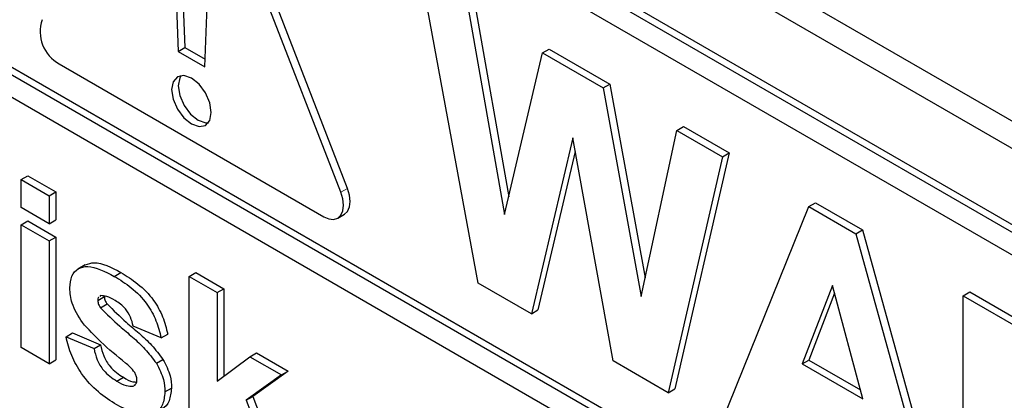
# Paper-space layout 'Blatt2' of a CAD drawing. Header units: millimetres. Extents: x 5 to 418, y 2 to 292.
# Tile 16 of 77: x 137.157 to 139.263, y 150.453 to 151.267. Entities that reach past the tile are written whole.
import ezdxf

# ---------------------------------------------------------------- set-up
doc = ezdxf.new("R2010")
doc.units = ezdxf.units.MM

psp = doc.layouts.new('Blatt2')

# ---------------------------------------------------------------- linework, layer by layer
at = {"color": 7, "linetype": 'Continuous', "lineweight": 25}
for p, q in [((134.8671, 153.5977), (141.9382, 149.5156)), ((134.8166, 153.5685), (141.9584, 149.4456)), ((141.9089, 149.2946), (134.8379, 153.3766)), ((141.9231, 149.3027), (134.852, 153.3848)), ((141.9089, 149.2456), (136.648, 152.2826)), ((137.8444, 150.8979), (137.5616, 151.6269)), ((137.8586, 150.9061), (137.5757, 151.6351)), ((137.4825, 151.5642), (137.4966, 151.199)), ((137.4966, 151.5724), (137.5107, 151.2072)), ((137.5531, 151.1664), (137.5672, 151.5153)), ((136.648, 151.4335), (142.0079, 148.3393)), ((136.6622, 151.4417), (142.0079, 148.3557)), ((142.0079, 148.2903), (136.648, 151.3845)), ((138.1383, 150.7038), (138.0198, 151.3437)), ((138.1174, 151.2874), (138.1943, 150.8504)), ((138.1315, 151.2956), (138.2033, 150.8882)), ((137.4966, 151.199), (137.5107, 151.2072)), ((137.4966, 151.199), (137.5531, 151.1664)), ((137.5107, 151.2072), (137.5538, 151.1823)), ((138.2758, 151.196), (138.2899, 151.2042)), ((138.2899, 151.2042), (138.4198, 151.1292)), ((138.1943, 150.8504), (138.2758, 151.196)), ((138.2758, 151.196), (138.4056, 151.121)), ((137.242, 151.1722), (137.8077, 150.8456)), ((138.4056, 151.121), (138.4198, 151.1292)), ((138.4056, 151.121), (138.4863, 150.6752)), ((138.4198, 151.1292), (138.4948, 150.7146)), ((138.4863, 150.6752), (138.563, 151.0302)), ((138.563, 151.0302), (138.5771, 151.0383)), ((138.563, 151.0302), (138.6608, 150.9737)), ((138.5771, 151.0383), (138.6749, 150.9819)), ((138.3403, 151.0145), (138.2518, 150.6383)), ((138.4266, 150.5374), (138.3403, 151.0145)), ((138.3456, 150.9851), (138.2659, 150.6464)), ((138.6608, 150.9737), (138.5445, 150.4693)), ((138.6749, 150.9819), (138.5586, 150.4775)), ((138.6608, 150.9737), (138.6749, 150.9819)), ((137.1608, 150.9251), (137.1749, 150.9333)), ((137.1608, 150.8652), (137.1608, 150.9251)), ((137.1608, 150.9251), (137.2206, 150.8906)), ((137.1749, 150.9333), (137.2348, 150.8987)), ((137.2206, 150.8906), (137.2348, 150.8987)), ((137.2206, 150.8906), (137.2206, 150.8307)), ((137.2348, 150.8987), (137.2348, 150.8389)), ((137.2206, 150.8307), (137.1608, 150.8652)), ((138.658, 150.4038), (138.8451, 150.8673)), ((138.8451, 150.8673), (138.8592, 150.8755)), ((138.8451, 150.8673), (138.9459, 150.8091)), ((138.8592, 150.8755), (138.9601, 150.8173)), ((137.2206, 150.8307), (137.2348, 150.8389)), ((137.8377, 150.8427), (137.8518, 150.8508)), ((137.1608, 150.8284), (137.1749, 150.8366)), ((137.1608, 150.8284), (137.2206, 150.7939)), ((137.1608, 150.5658), (137.1608, 150.8284)), ((137.1749, 150.8366), (137.2348, 150.802)), ((137.2206, 150.7939), (137.2348, 150.802)), ((137.2348, 150.802), (137.2348, 150.5395)), ((138.9459, 150.8091), (138.9601, 150.8173)), ((138.9459, 150.8091), (139.1339, 150.129)), ((138.9601, 150.8173), (139.1481, 150.1372)), ((137.2206, 150.7939), (137.2206, 150.5313)), ((137.2976, 150.7427), (137.2817, 150.7336)), ((137.3598, 150.7181), (137.3739, 150.7263)), ((137.5198, 150.7179), (137.5339, 150.726)), ((137.5198, 150.3586), (137.5198, 150.7179)), ((137.5198, 150.7179), (137.5796, 150.6833)), ((137.5339, 150.726), (137.5938, 150.6915)), ((137.5796, 150.6833), (137.5938, 150.6915)), ((137.5938, 150.6915), (137.5938, 150.5047)), ((138.2518, 150.6383), (138.1383, 150.7038)), ((138.8959, 150.6987), (138.8311, 150.531)), ((138.961, 150.456), (138.8959, 150.6987)), ((137.3243, 150.6666), (137.3385, 150.6748)), ((137.3306, 150.6768), (137.3287, 150.6753)), ((137.5796, 150.6833), (137.5796, 150.4941)), ((138.9004, 150.682), (138.8452, 150.5392)), ((139.1755, 150.6766), (139.1897, 150.6847)), ((139.1755, 150.105), (139.1755, 150.6766)), ((139.1755, 150.6766), (139.3833, 150.5566)), ((139.1897, 150.6847), (139.3974, 150.5648)), ((137.3301, 150.651), (137.3443, 150.6591)), ((138.2518, 150.6383), (138.2659, 150.6464)), ((137.46, 150.5866), (137.4001, 150.6119)), ((137.2565, 150.5889), (137.2707, 150.597)), ((137.2565, 150.5889), (137.3164, 150.5636)), ((137.2707, 150.597), (137.3305, 150.5717)), ((137.46, 150.5866), (137.4741, 150.5948)), ((137.2206, 150.5313), (137.1608, 150.5658)), ((137.3164, 150.5636), (137.3305, 150.5717)), ((137.5796, 150.4941), (137.6494, 150.5463)), ((137.6494, 150.5463), (137.6636, 150.5545)), ((137.6494, 150.5463), (137.7172, 150.5072)), ((137.6636, 150.5545), (137.7314, 150.5153)), ((137.2206, 150.5313), (137.2348, 150.5395)), ((137.4497, 150.5324), (137.4638, 150.5406)), ((138.5445, 150.4693), (138.4266, 150.5374)), ((138.8311, 150.531), (138.8452, 150.5392)), ((138.8311, 150.531), (138.961, 150.456)), ((138.8452, 150.5392), (138.9558, 150.4753)), ((137.365, 150.494), (137.3792, 150.5022)), ((137.7172, 150.5072), (137.6421, 150.4531)), ((137.7314, 150.5153), (137.6563, 150.4613)), ((137.7172, 150.5072), (137.7314, 150.5153)), ((137.4002, 150.4834), (137.4051, 150.4862)), ((137.4679, 150.4709), (137.4821, 150.479)), ((137.6421, 150.4531), (137.6563, 150.4613)), ((137.6563, 150.4613), (137.7354, 150.2505)), ((138.5445, 150.4693), (138.5586, 150.4775)), ((137.6421, 150.4531), (137.7212, 150.2423))]:
    psp.add_line(p, q, dxfattribs=at)
at = {"color": 7, "linetype": 'Continuous', "lineweight": 18}
psp.add_line((137.8444, 150.8979), (137.8586, 150.9061), dxfattribs=at)
at = {"color": 7, "linetype": 'Continuous', "lineweight": 25, "flags": 128}
for points in [[(137.5673, 151.0684), (137.5641, 151.089), (137.5549, 151.1102), (137.5411, 151.1288), (137.5249, 151.1419), (137.5086, 151.1475), (137.4949, 151.1448), (137.4857, 151.1342), (137.4824, 151.1174), (137.4857, 151.0967), (137.4949, 151.0755), (137.5086, 151.057), (137.5249, 151.0439), (137.5411, 151.0382), (137.5549, 151.0409), (137.5641, 151.0515), (137.5673, 151.0684)], [(137.5028, 151.1474), (137.4998, 151.1424), (137.4966, 151.1255), (137.4998, 151.1049), (137.509, 151.0837), (137.5228, 151.0651), (137.539, 151.052), (137.5552, 151.0464), (137.5611, 151.0464)], [(137.8518, 150.8508), (137.8518, 150.8508), (137.8586, 150.8571), (137.8628, 150.8664), (137.8643, 150.8783), (137.8628, 150.8918), (137.8586, 150.9061)], [(137.8077, 150.8456), (137.8187, 150.841), (137.8289, 150.8399), (137.8377, 150.8427), (137.8444, 150.8489), (137.8487, 150.8583), (137.8501, 150.8701), (137.8487, 150.8836), (137.8444, 150.8979)]]:
    psp.add_lwpolyline(points, dxfattribs=at)
at = {"color": 7, "linetype": 'Continuous', "lineweight": 25}
psp.add_arc((137.2801, 151.2414), 0.079, 161.2216, 241.1898, dxfattribs=at)
for points, knots in [([(137.2645, 150.6933), (137.2653, 150.7024), (137.267, 150.7206), (137.2819, 150.7359), (137.3116, 150.7431), (137.3399, 150.7284), (137.3598, 150.7181)], [0, 0, 0, 0, 0.186756, 0.373549, 0.56049, 1, 1, 1, 1]), ([(137.2977, 150.7425), (137.3039, 150.7448), (137.3254, 150.7524), (137.3538, 150.7371), (137.3739, 150.7263)], [0, 0, 0, 0, 0.290832, 1, 1, 1, 1]), ([(137.3598, 150.7181), (137.3719, 150.7107), (137.3961, 150.6958), (137.4289, 150.6632), (137.4506, 150.6233), (137.4568, 150.5989), (137.46, 150.5866)], [0, 0, 0, 0, 0.280825, 0.559925, 0.7796804, 1, 1, 1, 1]), ([(137.3739, 150.7263), (137.3861, 150.7188), (137.4103, 150.7039), (137.443, 150.6714), (137.4648, 150.6315), (137.471, 150.607), (137.4741, 150.5948)], [0, 0, 0, 0, 0.280825, 0.559925, 0.7796804, 1, 1, 1, 1]), ([(137.2915, 150.6193), (137.2828, 150.6331), (137.2672, 150.6578), (137.2653, 150.6824), (137.2645, 150.6933)], [0, 0, 0, 0, 0.558645, 1, 1, 1, 1]), ([(137.3264, 150.6735), (137.3261, 150.6733), (137.3244, 150.6721), (137.3244, 150.6691), (137.3243, 150.6666)], [0, 0, 0, 0, 0.176554, 1, 1, 1, 1]), ([(137.3614, 150.6666), (137.3553, 150.67), (137.3446, 150.6761), (137.3348, 150.6766), (137.3306, 150.6768)], [0, 0, 0, 0, 0.561017, 1, 1, 1, 1]), ([(137.3385, 150.6748), (137.3389, 150.6718), (137.3395, 150.6665), (137.3428, 150.6614), (137.3443, 150.6591)], [0, 0, 0, 0, 0.5582742, 1, 1, 1, 1]), ([(137.3243, 150.6666), (137.3247, 150.6636), (137.3254, 150.6583), (137.3287, 150.6532), (137.3301, 150.651)], [0, 0, 0, 0, 0.5582742, 1, 1, 1, 1]), ([(137.3301, 150.651), (137.3438, 150.6375), (137.3663, 150.6153), (137.3987, 150.5886), (137.4259, 150.5636), (137.4417, 150.5428), (137.4497, 150.5324)], [0, 0, 0, 0, 0.339607, 0.560063, 0.78038, 1, 1, 1, 1]), ([(137.3443, 150.6591), (137.3579, 150.6456), (137.3804, 150.6234), (137.4129, 150.5968), (137.44, 150.5718), (137.4559, 150.551), (137.4638, 150.5406)], [0, 0, 0, 0, 0.339607, 0.560063, 0.78038, 1, 1, 1, 1]), ([(137.4001, 150.6119), (137.3986, 150.6182), (137.3955, 150.6307), (137.382, 150.653), (137.3692, 150.6614), (137.3614, 150.6666)], [0, 0, 0, 0, 0.28081, 0.560758, 1, 1, 1, 1]), ([(137.3837, 150.5328), (137.3659, 150.5473), (137.3342, 150.5732), (137.3045, 150.6052), (137.2915, 150.6193)], [0, 0, 0, 0, 0.5607046, 1, 1, 1, 1]), ([(137.365, 150.4434), (137.3517, 150.4517), (137.3253, 150.4684), (137.2908, 150.5059), (137.2667, 150.5488), (137.2599, 150.5755), (137.2565, 150.5889)], [0, 0, 0, 0, 0.280651, 0.560003, 0.779956, 1, 1, 1, 1]), ([(137.3305, 150.5717), (137.3323, 150.5638), (137.3359, 150.5479), (137.3529, 150.5195), (137.3692, 150.5087), (137.3792, 150.5022)], [0, 0, 0, 0, 0.280993, 0.560665, 1, 1, 1, 1]), ([(137.3164, 150.5636), (137.3182, 150.5556), (137.3217, 150.5398), (137.3388, 150.5113), (137.3551, 150.5006), (137.365, 150.494)], [0, 0, 0, 0, 0.280993, 0.560665, 1, 1, 1, 1]), ([(137.4038, 150.5123), (137.4003, 150.5166), (137.3939, 150.5243), (137.3869, 150.5302), (137.3837, 150.5328)], [0, 0, 0, 0, 0.558614, 1, 1, 1, 1]), ([(137.4497, 150.5324), (137.4557, 150.5206), (137.4666, 150.4995), (137.4675, 150.4796), (137.4679, 150.4709)], [0, 0, 0, 0, 0.558015, 1, 1, 1, 1]), ([(137.4638, 150.5406), (137.4699, 150.5288), (137.4808, 150.5076), (137.4817, 150.4878), (137.4821, 150.479)], [0, 0, 0, 0, 0.558015, 1, 1, 1, 1]), ([(137.3792, 150.5022), (137.3861, 150.4981), (137.3959, 150.4925), (137.4047, 150.4922), (137.4072, 150.4921)], [0, 0, 0, 0, 0.7118453, 1, 1, 1, 1]), ([(137.4081, 150.497), (137.4079, 150.4998), (137.4075, 150.5048), (137.4049, 150.51), (137.4038, 150.5123)], [0, 0, 0, 0, 0.559319, 1, 1, 1, 1]), ([(137.365, 150.494), (137.372, 150.4902), (137.3843, 150.4833), (137.3953, 150.4833), (137.4002, 150.4834)], [0, 0, 0, 0, 0.560783, 1, 1, 1, 1]), ([(137.4025, 150.4853), (137.404, 150.4862), (137.4076, 150.4883), (137.4079, 150.4939), (137.4081, 150.497)], [0, 0, 0, 0, 0.44903, 1, 1, 1, 1]), ([(137.4679, 150.4709), (137.4669, 150.4612), (137.4649, 150.4417), (137.4486, 150.4256), (137.4169, 150.4171), (137.3864, 150.4326), (137.365, 150.4434)], [0, 0, 0, 0, 0.186725, 0.373655, 0.5608, 1, 1, 1, 1]), ([(137.4821, 150.479), (137.481, 150.4696), (137.4787, 150.4506), (137.4688, 150.4373), (137.4614, 150.4354), (137.4612, 150.4354)], [0, 0, 0, 0, 0.493022, 0.986586, 1, 1, 1, 1])]:
    psp.add_open_spline(points, degree=3, knots=knots, dxfattribs=at)

doc.saveas('drawing.dxf')
